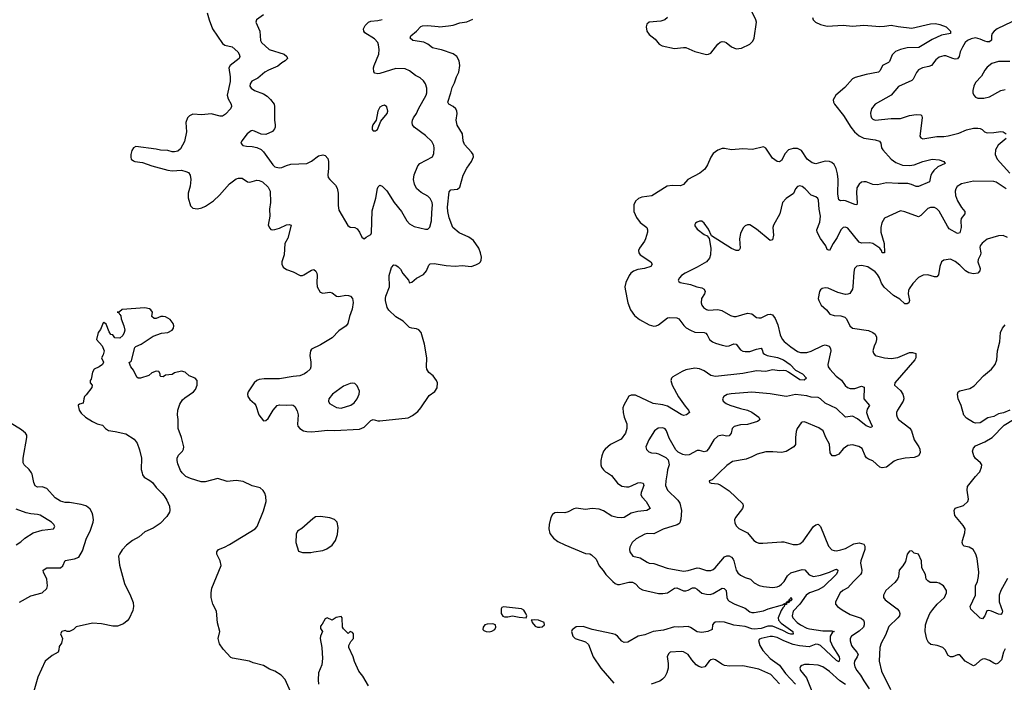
# Model space of a CAD drawing. Header units: inches. Extents: x 2057696 to 2160536, y 827480 to 1016834.
# Tile 41 of 256: x 2086333 to 2094961, y 868166 to 873971. Entities that reach past the tile are written whole.
import ezdxf

# ---------------------------------------------------------------- set-up
doc = ezdxf.new("R2010")
doc.units = ezdxf.units.IN
doc.header["$MEASUREMENT"] = 0
for name, color, linetype in [('C0886', 7, 'Continuous'), ('C0887', 7, 'Continuous'), ('C0896', 7, 'Continuous'), ('C0897', 7, 'Continuous')]:
    doc.layers.add(name, color=color, linetype=linetype)

msp = doc.modelspace()

# ---------------------------------------------------------------- linework, layer by layer
at = {"layer": 'C0886', "color": 5}
for points, elevation in [([(2086330, 868867.8), (2086430, 868924), (2086529.2, 868950), (2086571.3, 868988.7), (2086577, 869010), (2086570.9, 869070), (2086542, 869130), (2086539.5, 869150), (2086571.1, 869168.9), (2086689.7, 869170.3), (2086710, 869187.3), (2086730, 869232.2), (2086813, 869247), (2086850, 869263.8), (2086882.3, 869317.7), (2086916.8, 869430), (2086951.2, 869490), (2086976.9, 869570), (2086978.7, 869590), (2086972.8, 869630), (2086968, 869650), (2086950, 869682), (2086930, 869702), (2086911.5, 869711.5), (2086870, 869723.7), (2086770, 869740.4), (2086730, 869741.4), (2086690, 869751.8), (2086643.5, 869783.5), (2086570, 869865.3), (2086530, 869877.4), (2086490, 869876.9), (2086466.9, 869886.9), (2086456.9, 869916.9), (2086443.1, 869990), (2086436.2, 870000)], 320), ([(2087405.7, 870000), (2087410, 869984), (2087424.1, 869964.1), (2087474.5, 869934.5), (2087495.8, 869915.8), (2087530, 869872), (2087581.6, 869821.6), (2087598.4, 869798.4), (2087623, 869763), (2087646, 869710), (2087648.5, 869671.5), (2087644.5, 869655.5), (2087622.6, 869617.4), (2087562.4, 869557.6), (2087502, 869518), (2087430, 869484.9), (2087379.4, 869440.6), (2087320.5, 869410), (2087270, 869368.5), (2087230, 869326.4), (2087206, 869290), (2087198.3, 869270), (2087206.7, 869193.3), (2087250, 869032.7), (2087304, 868924), (2087326.5, 868866.5), (2087329, 868830), (2087324.8, 868795.2), (2087293.5, 868726.5), (2087275.8, 868704.2), (2087241.5, 868678.5), (2087190, 868656.9), (2087150, 868657.6), (2087050, 868679.5), (2086970, 868683.1), (2086827.5, 868652.5), (2086804, 868630), (2086770, 868611), (2086750, 868611.3), (2086730, 868621), (2086702, 868610), (2086689, 868590), (2086708, 868550), (2086699, 868510), (2086679, 868481), (2086677, 868450), (2086670, 868431.3), (2086618, 868402), (2086557.2, 868350), (2086491.8, 868211.8), (2086456.1, 868090)], 280), ([(2088704.8, 868084.8), (2088658.9, 868190), (2088624.9, 868230), (2088570, 868263.1), (2088520.5, 868280.5), (2088470, 868313.8), (2088377.5, 868337.5), (2088346, 868350), (2088197.1, 868377.1), (2088184.4, 868384.5), (2088116.7, 868456.7), (2088082.6, 868502.6), (2088073.4, 868550), (2088086.7, 868610), (2088065.9, 868685.8), (2088057, 868790), (2088025.5, 868850), (2088010.3, 868910.3), (2088010.3, 868950), (2088017.4, 868990), (2088097, 869190), (2088088.4, 869230), (2088061.3, 869290), (2088060.4, 869310), (2088074.8, 869330), (2088126.8, 869350), (2088170, 869373.3), (2088397.7, 869510), (2088413.4, 869530), (2088470, 869669.4), (2088491.8, 869750), (2088490, 869794), (2088482, 869822), (2088467.7, 869847.7), (2088441, 869870), (2088370, 869886), (2088290, 869926.7), (2088230, 869934.9), (2088150, 869924.2), (2088070, 869950.3), (2087956.8, 869923.2), (2087923.2, 869923.2), (2087830, 869950.5), (2087790, 869968.2), (2087758, 869998), (2087756.5, 870000)], 280), ([(2086300.9, 869370), (2086342.8, 869397.2), (2086377.2, 869430), (2086450, 869474.4), (2086530, 869498.4), (2086628.7, 869510), (2086641.2, 869530), (2086632.7, 869550), (2086612, 869570), (2086511.5, 869631.5), (2086490, 869637.6), (2086430, 869642.2), (2086390, 869652.2), (2086303.2, 869683.2)], 340), ([(2089390, 868136), (2089339.1, 868219.1), (2089305.2, 868265.2), (2089267.5, 868347.5), (2089256, 868390), (2089218, 868470), (2089218, 868490), (2089236, 868524), (2089258, 868550), (2089258, 868590), (2089250, 868602), (2089230, 868612), (2089210, 868594), (2089170, 868634), (2089162, 868650), (2089158, 868730), (2089150, 868742), (2089106.3, 868733.7), (2089070, 868712), (2089026, 868730), (2089010, 868722), (2088984.5, 868675.5), (2088970, 868658), (2088970, 868638), (2088986, 868610), (2088970, 868571), (2088966.9, 868550), (2088980.4, 868470), (2088986.6, 868373.4), (2088979.4, 868320.6), (2088952, 868250), (2088947.8, 868187.8), (2088952.7, 868150)], 280)]:
    msp.add_lwpolyline(points, dxfattribs=dict(at, elevation=elevation))
at = {"layer": 'C0886', "color": 5, "elevation": 320}
msp.add_lwpolyline([(2088970, 869620.2), (2088925, 869615), (2088900.5, 869599.6), (2088805.1, 869514.9), (2088767.7, 869490), (2088756.4, 869463.6), (2088752.2, 869392.2), (2088774.8, 869314.8), (2088810, 869303), (2088884.2, 869304.2), (2088910, 869309.1), (2088990, 869321.2), (2089024.4, 869335.6), (2089070, 869369), (2089100.8, 869410), (2089118.3, 869461.7), (2089123.5, 869523.5), (2089113.5, 869570), (2089092.7, 869592.7), (2089050, 869607.1)], close=True, dxfattribs=at)
at = {"layer": 'C0887', "color": 5}
for points, elevation in [([(2087976.8, 874030), (2087991.9, 873970), (2088023.5, 873890), (2088110, 873763.1), (2088130, 873749.1), (2088193.8, 873733.8), (2088244, 873690), (2088257.2, 873670), (2088261.3, 873650), (2088256, 873630), (2088176, 873570), (2088166.3, 873550), (2088176.9, 873470), (2088176.9, 873430), (2088151.3, 873310), (2088158.6, 873278.6), (2088186.5, 873230), (2088188.9, 873210), (2088180.3, 873190), (2088136.7, 873143.3), (2088110, 873126.6), (2088090, 873125.7), (2088010, 873147.1), (2087930, 873136.4), (2087850, 873144.2), (2087820.7, 873130), (2087803.8, 873110), (2087788.7, 873070), (2087794.9, 872990), (2087777.3, 872902.7), (2087741.6, 872838.4), (2087719.5, 872820.5), (2087690, 872813.5), (2087670, 872814.5), (2087630, 872823.8), (2087567.8, 872827.8), (2087530, 872837.7), (2087350, 872860.9), (2087330.5, 872849.5), (2087316.1, 872823.9), (2087306.4, 872790), (2087306.6, 872766.6), (2087310.8, 872750), (2087330, 872734), (2087342, 872730), (2087410, 872721.3), (2087490, 872690.4), (2087630, 872653.7), (2087670, 872647), (2087750, 872651.8), (2087790, 872642.6), (2087811.1, 872631.1), (2087827.9, 872607.9), (2087832.5, 872572.5), (2087827.4, 872512.6), (2087809.2, 872450), (2087809.2, 872410), (2087830, 872341), (2087850, 872319.3), (2087890, 872315.3), (2087930, 872322), (2087962.3, 872337.7), (2088030, 872383.2), (2088085.1, 872434.9), (2088170, 872534), (2088230, 872576.9), (2088250, 872583.2), (2088282.7, 872582.8), (2088330, 872550.4), (2088350, 872546.4), (2088410, 872564.9), (2088430, 872563.7), (2088459.3, 872550), (2088510, 872504.2), (2088527.1, 872470), (2088530.2, 872370), (2088520.7, 872310), (2088524.6, 872250), (2088510.9, 872170.9), (2088524.5, 872144.5), (2088534.4, 872134.4), (2088550, 872130.7), (2088570, 872133), (2088610, 872144.9), (2088670, 872172.7), (2088697.3, 872177.3), (2088711.3, 872171.3), (2088681.5, 872058.5), (2088657.5, 872010), (2088650.3, 871910), (2088629.3, 871850), (2088629.4, 871829.4), (2088642.8, 871802.8), (2088670, 871781.3), (2088730, 871761.6), (2088790, 871730.4), (2088810, 871730.4), (2088823.8, 871736.2), (2088890, 871777.1), (2088910, 871782), (2088928.3, 871768.3), (2088938, 871750), (2088940.5, 871730), (2088935.5, 871670), (2088939.1, 871630), (2088964.4, 871584.4), (2088990, 871576.3), (2089050, 871584.9), (2089070, 871579.5), (2089110, 871550.4), (2089130, 871545.3), (2089190, 871556.4), (2089213.8, 871553.8), (2089230.8, 871550), (2089250.6, 871530), (2089254.9, 871494.9), (2089245.9, 871434.2), (2089222.4, 871370), (2089208.4, 871310), (2089193, 871290), (2089130, 871244), (2089070, 871183.7), (2088970, 871122.5), (2088890, 871083.7), (2088882, 871070), (2088876, 871030), (2088885.3, 870970), (2088885.5, 870930), (2088877.3, 870910), (2088850, 870883.7), (2088830, 870867.3), (2088788.5, 870851.5), (2088730, 870846), (2088610, 870825.3), (2088475.6, 870824.4), (2088430, 870818.7), (2088409.4, 870810.6), (2088387.2, 870790), (2088334.9, 870710), (2088330.3, 870690), (2088332, 870670), (2088350, 870642.6), (2088390.3, 870610), (2088402.3, 870590), (2088427, 870510), (2088470, 870456), (2088490, 870458.8), (2088510, 870477.3), (2088554.5, 870550), (2088590, 870590.3), (2088610, 870597.6), (2088670, 870593.7), (2088716.4, 870596.4), (2088730, 870593.4), (2088742.4, 870582.4), (2088764.2, 870544.2), (2088773.1, 870510), (2088766.5, 870426.5), (2088770.4, 870410), (2088788, 870390), (2088820.7, 870370), (2088850, 870362.3), (2088890, 870359.6), (2088950, 870367.8), (2089030, 870376.1), (2089092.4, 870372.4), (2089310, 870384.2), (2089350, 870400.3), (2089410, 870460.5), (2089430, 870468.2), (2089470, 870456.4), (2089490, 870455.8), (2089736.8, 870483.2), (2089775.2, 870504.8), (2089820.5, 870539.5), (2089848.3, 870571.7), (2089922, 870678), (2089970, 870714), (2089990, 870746), (2089993.7, 870790), (2089986.3, 870810), (2089955.4, 870850), (2089919.4, 870879.4), (2089901, 870910), (2089896.4, 870930), (2089901.4, 871010), (2089879.1, 871130), (2089850.8, 871230.8), (2089830, 871254), (2089810, 871263.6), (2089770, 871268.3), (2089750, 871275.4), (2089692.6, 871330), (2089628.2, 871368.2), (2089567.2, 871427.2), (2089553.1, 871450), (2089538.9, 871510), (2089538.8, 871530), (2089542, 871550), (2089572.2, 871630), (2089571.6, 871730), (2089590, 871798.8), (2089610, 871824.9), (2089630, 871819.3), (2089650, 871806), (2089670, 871784.9), (2089690, 871748), (2089738.8, 871690), (2089750, 871666), (2089770, 871671), (2089810, 871707.7), (2089870, 871738.4), (2089897.7, 871770), (2089918.3, 871821.7), (2089930, 871833.7), (2089965.6, 871834.4), (2090000, 871828.7)], 320), ([(2088470, 874013.3), (2088406.8, 873970), (2088402.8, 873950), (2088436.4, 873870), (2088442, 873790), (2088450.4, 873770), (2088519.1, 873710), (2088650, 873670.3), (2088674.9, 873650), (2088678.4, 873630), (2088660.5, 873610), (2088630, 873593.5), (2088594.9, 873565.1), (2088512.7, 873530), (2088480.4, 873510), (2088420.8, 873459.2), (2088368.1, 873431.9), (2088352.4, 873410), (2088350.4, 873390), (2088361.3, 873370), (2088390, 873350.3), (2088470, 873320.3), (2088501.1, 873301.1), (2088531.5, 873271.5), (2088563, 873230), (2088566.7, 873210), (2088564.9, 873090), (2088570.3, 873049.7), (2088570.3, 873030), (2088564.6, 873015.4), (2088547.1, 872992.9), (2088490, 872965.1), (2088450, 872969.5), (2088390, 872994.5), (2088370, 873000.9), (2088362, 872998), (2088324.9, 872970), (2088279.1, 872910), (2088270.7, 872890), (2088288.8, 872868.8), (2088321.7, 872861.7), (2088370, 872859.5), (2088410, 872850.3), (2088450, 872833.7), (2088470, 872814.4), (2088550, 872700.4), (2088570, 872683.1), (2088607.5, 872672.5), (2088630, 872676.4), (2088670, 872694.9), (2088710, 872705.5), (2088850, 872710.4), (2088890, 872730.3), (2088950, 872777.1), (2088990, 872787.3), (2089010, 872780.7), (2089034.5, 872754.5), (2089040.2, 872730), (2089040.2, 872670), (2089032.4, 872610), (2089037.1, 872590), (2089050.6, 872570), (2089100.9, 872520.9), (2089114.7, 872494.7), (2089124.4, 872450), (2089123.1, 872343.1), (2089130, 872302.8), (2089207.1, 872167.1), (2089230, 872154), (2089270.4, 872150.4), (2089290, 872138.8), (2089310.4, 872110.4), (2089330, 872064.7), (2089350, 872051.3), (2089370, 872066), (2089408.7, 872090), (2089414.8, 872105.2), (2089422.9, 872297.1), (2089452.9, 872407.1), (2089467.3, 872492.7), (2089473.8, 872506.2), (2089490, 872520.7), (2089510, 872514), (2089550, 872470.7), (2089615.3, 872370), (2089678.4, 872290), (2089726.4, 872210), (2089750, 872181.3), (2089790, 872160.3), (2089890, 872136.3), (2089910, 872137.3), (2089927.5, 872152.5), (2089942.6, 872210), (2089943.3, 872283.3), (2089951.3, 872350), (2089947.8, 872370), (2089930, 872404.2), (2089910, 872426), (2089850, 872458.3), (2089811.2, 872491.2), (2089791.6, 872530), (2089783.2, 872570), (2089789.2, 872610.8), (2089821.3, 872690), (2089840.7, 872710), (2089949.8, 872770.2), (2089961.5, 872798.5), (2089965.2, 872845.2), (2089962.3, 872870), (2089944.8, 872904.8), (2089890, 872956.9), (2089790, 873028.4), (2089776.4, 873050), (2089772.6, 873070), (2089774.3, 873090), (2089782.6, 873110), (2089811, 873150), (2089828.7, 873190), (2089895.3, 873310), (2089900.4, 873330), (2089900.5, 873370), (2089887.6, 873410), (2089870, 873436), (2089842, 873462), (2089802.7, 873482.7), (2089750, 873524.5), (2089710, 873540.5), (2089630, 873544.2), (2089490, 873499.1), (2089470, 873496.3), (2089443.5, 873503.5), (2089435.6, 873515.6), (2089433.7, 873550), (2089438, 873570), (2089479.2, 873670), (2089484, 873710), (2089478, 873750), (2089470.8, 873770.8), (2089442.3, 873802.3), (2089356.9, 873856.9), (2089347.3, 873870), (2089345.6, 873890), (2089359.3, 873920.7), (2089389.8, 873950.2), (2089410, 873958.3), (2089470, 873962.8), (2089510, 873972.2)], 340), ([(2090000, 873713.6), (2089950, 873724.2), (2089910, 873755.4), (2089873.2, 873773.2), (2089779, 873790), (2089756, 873810), (2089760.7, 873830), (2089808.9, 873871.1), (2089847.4, 873912.6), (2089861.7, 873918.3), (2089910, 873921.3), (2090000, 873910.5)], 320), ([(2087756.5, 870000), (2087740.9, 870020.9), (2087719.1, 870079.1), (2087712.7, 870110), (2087714, 870130), (2087724.9, 870155), (2087758.7, 870190), (2087768.4, 870210), (2087770.3, 870230), (2087750, 870311), (2087720.4, 870390), (2087722.4, 870470), (2087715.2, 870510), (2087717.7, 870550), (2087737, 870603), (2087759.7, 870640.3), (2087780.4, 870659.6), (2087854.9, 870710), (2087874.4, 870730), (2087887.7, 870770), (2087887.3, 870810), (2087870, 870830.8), (2087818, 870850), (2087782, 870882), (2087750, 870890.6), (2087690, 870878), (2087670, 870862), (2087610, 870858), (2087590, 870842), (2087570, 870844.7), (2087564.7, 870850), (2087564.7, 870870), (2087552, 870890), (2087530, 870893), (2087490, 870876.3), (2087464.8, 870855.2), (2087390, 870830.8), (2087370, 870831), (2087360.5, 870840.5), (2087330, 870901), (2087306, 870930), (2087292, 870968), (2087310, 870979), (2087313.5, 870986.5), (2087340.7, 871099.3), (2087350.5, 871109.5), (2087397.3, 871130), (2087501.2, 871198.8), (2087574.1, 871225.9), (2087630.8, 871230), (2087667.7, 871250), (2087681.6, 871270), (2087683, 871290), (2087677.1, 871310), (2087650, 871344.9), (2087610, 871366.8), (2087589.2, 871370.8), (2087569, 871371), (2087527.3, 871352.7), (2087510, 871352), (2087492, 871370), (2087496, 871410), (2087481, 871430), (2087470, 871437.3), (2087430, 871447.3), (2087230, 871430.8), (2087207.3, 871412.7), (2087186, 871410), (2087202, 871402), (2087206, 871390), (2087208.9, 871388.9), (2087218, 871378), (2087221.2, 871350), (2087246.6, 871290), (2087254, 871250), (2087249.2, 871230), (2087235.5, 871204.5), (2087210, 871181), (2087165.4, 871185.4), (2087150, 871211.3), (2087132, 871212), (2087116, 871236), (2087090, 871304.7), (2087070, 871318), (2087064, 871316), (2087042, 871258), (2087019, 871230), (2087005.2, 871170), (2087054.5, 871114.5), (2087074, 871070), (2087064.7, 871035.3), (2087049.3, 871010), (2087068, 870970), (2087058, 870950), (2087030, 870931), (2086984, 870910), (2086970, 870882), (2086958.4, 870821.6), (2086949.7, 870810), (2086950, 870788.7), (2086968.7, 870770), (2086964, 870750), (2086916.6, 870683.4), (2086902, 870670), (2086894, 870650), (2086888.4, 870611.6), (2086858, 870602), (2086846, 870594), (2086846, 870590), (2086854.5, 870550), (2086870, 870522.9), (2086910, 870489.6), (2086969.5, 870450), (2087010.6, 870429.4), (2087059, 870419), (2087084, 870390), (2087112.1, 870372.1), (2087170, 870364.7), (2087262.2, 870342.2), (2087336.1, 870296.1), (2087360.9, 870260.9), (2087383.5, 870203.5), (2087399.1, 870130), (2087397.6, 870030), (2087405.7, 870000)], 280), ([(2086436.2, 870000), (2086415.6, 870030), (2086371.9, 870070), (2086361.8, 870090), (2086363.4, 870130), (2086394.7, 870310), (2086394.7, 870330), (2086383.6, 870350), (2086350, 870378.7), (2086250, 870438.7)], 320)]:
    msp.add_lwpolyline(points, dxfattribs=dict(at, elevation=elevation))
for points, elevation in [([(2089530, 873220.9), (2089510, 873217), (2089490, 873205.2), (2089470.6, 873170), (2089456, 873090), (2089427.7, 873050), (2089422, 873030), (2089422.8, 873010), (2089430, 872998), (2089450, 872998.8), (2089468.7, 873010), (2089498.6, 873081.4), (2089554, 873150), (2089558.4, 873170), (2089550, 873208.7)], 360), ([(2089250, 870787.8), (2089230, 870784.7), (2089170, 870759.7), (2089074, 870690), (2089043.1, 870650), (2089038, 870630), (2089048.7, 870608.7), (2089110, 870574.9), (2089150, 870569), (2089234.8, 870594.8), (2089264.4, 870615.6), (2089290, 870650.5), (2089308.3, 870690), (2089310, 870718), (2089290, 870762.7), (2089270, 870782.9)], 340)]:
    msp.add_lwpolyline(points, close=True, dxfattribs=dict(at, elevation=elevation))
at = {"layer": 'C0896', "color": 5}
for points, elevation in [([(2091483.4, 870000), (2091518.2, 869978.2), (2091570, 869911.6), (2091610, 869885.8), (2091650, 869877.7), (2091670, 869879.8), (2091694, 869886.1), (2091750, 869914.2), (2091770, 869917.4), (2091795.8, 869910), (2091803.2, 869890), (2091778.5, 869830), (2091776.5, 869810), (2091788.4, 869788.3), (2091823.9, 869750), (2091857.1, 869690), (2091829, 869671), (2091750, 869663.4), (2091691.5, 869648.5), (2091630, 869610.8), (2091610, 869606.8), (2091569.8, 869609.9), (2091523, 869623), (2091450, 869669.7), (2091410, 869684), (2091350, 869689.7), (2091290, 869680.4), (2091210, 869691.1), (2091190, 869686.9), (2091139.6, 869660.4), (2091110, 869651.9), (2091046.4, 869653.6), (2091021, 869650), (2091002.4, 869637.6), (2090987.2, 869610), (2090972, 869550), (2090970.3, 869509.7), (2090978.9, 869470), (2091010.3, 869430), (2091050, 869399.1), (2091109.6, 869370.4), (2091290, 869294.4), (2091330, 869290.4), (2091342.3, 869282.3), (2091383.6, 869243.6), (2091410, 869186.4), (2091446, 869146), (2091470.3, 869110), (2091530.3, 869050), (2091550, 869032.9), (2091570, 869023.6), (2091590, 869022.8), (2091670, 869043.2), (2091702.7, 869042.7), (2091729.3, 869029.3), (2091763.8, 868990), (2091790, 868975.3), (2091930, 868944.8), (2091970, 868944.4), (2092010, 868950.9), (2092070, 868992.1), (2092090, 868993.6), (2092150, 868967.7), (2092170, 868967.6), (2092190, 868973.2), (2092230, 868994.3), (2092250, 868994.5), (2092270, 868982.9), (2092310, 868947.4), (2092350, 868937.3), (2092383.2, 868936.8), (2092410, 868943.5), (2092490, 868990.2), (2092506.8, 868986.8), (2092522.7, 868970), (2092529.3, 868910), (2092537.6, 868890), (2092550, 868876.1), (2092598.4, 868850), (2092690, 868816.5), (2092730, 868785), (2092750, 868777.2), (2092770, 868776.5), (2092850, 868792.1), (2092891.2, 868808.8), (2093016, 868844), (2093035.3, 868855.3), (2093045.6, 868854.4), (2093050, 868864.7), (2093055.2, 868855.2), (2093050, 868847.9), (2093035.3, 868844.7), (2093032.1, 868830), (2093020.4, 868819.6), (2093005.9, 868794.1), (2092980.1, 868730), (2092983.7, 868710), (2093004.9, 868684.9), (2093107.6, 868610), (2093110.8, 868589.2), (2093090, 868587.3), (2093070, 868592.4), (2093019.6, 868619.6), (2092930, 868657.5), (2092890, 868659.5), (2092830, 868638.4), (2092770, 868631.4), (2092750, 868633.4), (2092690, 868655.3), (2092590, 868667.4), (2092510, 868692.5), (2092462.7, 868697.3), (2092427.3, 868692.7), (2092414.6, 868685.4), (2092405, 868670), (2092400.2, 868630), (2092363.1, 868610), (2092310, 868602.8), (2092270, 868608.1), (2092210, 868647), (2092190, 868653.7), (2092110, 868648.7), (2092070, 868651.1), (2091975.7, 868624.3), (2091885.3, 868610), (2091810, 868581.1), (2091751.3, 868570), (2091661.3, 868518.7), (2091630, 868513.5), (2091610, 868525.4), (2091570, 868570.6), (2091550, 868584.8), (2091530, 868591.7), (2091348.8, 868628.8), (2091270, 868655.4), (2091208.5, 868651.5), (2091173.4, 868626.6), (2091167.7, 868610), (2091179.3, 868570), (2091200.7, 868550), (2091290, 868519.5), (2091317.3, 868497.3), (2091358.5, 868390), (2091426.8, 868290), (2091540, 868160)], 320), ([(2092005.9, 870000), (2091993.6, 869930), (2091993.1, 869890), (2092010.4, 869850), (2092100.7, 869760.7), (2092116.3, 869736.3), (2092132.2, 869670), (2092125.8, 869594.2), (2092116.8, 869563.2), (2092110, 869553.1), (2092094.3, 869545.7), (2091971.5, 869508.5), (2091890, 869467.2), (2091830, 869469.7), (2091810, 869465.1), (2091736.3, 869423.7), (2091700.5, 869390), (2091679.1, 869350), (2091676.3, 869330), (2091680.5, 869310), (2091704.9, 869270), (2091770, 869257.3), (2091830, 869218.2), (2091850, 869211.3), (2091890, 869206.9), (2092007.1, 869167.1), (2092150, 869140.7), (2092190, 869144.5), (2092270, 869169.3), (2092290, 869167.3), (2092350, 869145.8), (2092390, 869145), (2092410, 869153.8), (2092427.3, 869170), (2092510, 869264.9), (2092530, 869273.4), (2092550, 869273.1), (2092570, 869262), (2092584, 869244), (2092591.1, 869230), (2092610.2, 869150), (2092625.5, 869125.5), (2092650, 869104.9), (2092690, 869084), (2092736.3, 869070), (2092770, 869039.1), (2092813.8, 869013.8), (2092850, 869004.6), (2092930, 868997), (2092970, 869002.6), (2092990, 869010.4), (2093010, 869026), (2093031.9, 869050), (2093059.8, 869100.2), (2093090, 869126.5), (2093190, 869154.9), (2093212, 869152), (2093250, 869106.9), (2093290, 869094.2), (2093350, 869104.1), (2093430, 869132.1), (2093473, 869153), (2093490, 869156.9), (2093503.1, 869150), (2093499.7, 869130), (2093486.9, 869110), (2093378.1, 869001.9), (2093330, 868976.5), (2093254.9, 868950), (2093224.8, 868930), (2093168.1, 868851.9), (2093110.9, 868790), (2093100.9, 868750), (2093107.8, 868730), (2093146.6, 868690), (2093174.3, 868670), (2093230, 868641.5), (2093253.8, 868633.8), (2093370, 868617.8), (2093450, 868617.8), (2093470, 868610.5), (2093455.9, 868604.1), (2093435.7, 868570), (2093435.5, 868530), (2093457.6, 868477.6), (2093514.7, 868390), (2093516.9, 868370), (2093510, 868346), (2093490, 868356), (2093350.7, 868490), (2093330, 868498), (2093310, 868498.9), (2093250, 868477.7), (2093165.1, 868485.1), (2093110, 868498), (2093028.9, 868528.9), (2092970, 868558.8), (2092930, 868567.7), (2092910, 868567), (2092830.9, 868549.1), (2092817, 868543), (2092807.8, 868532.2), (2092818.7, 868490), (2092845.5, 868445.5), (2092910, 868375.9), (2092990, 868315.3), (2093043.7, 868243.7), (2093131.9, 868150)], 340), ([(2092462.3, 870000), (2092400.7, 869939.3), (2092374, 869930), (2092378, 869918), (2092392, 869912), (2092450, 869904.4), (2092470, 869895.8), (2092550, 869844.4), (2092668.7, 869730), (2092673.1, 869710), (2092667.4, 869690), (2092604.9, 869610), (2092597.1, 869590), (2092599.9, 869559.9), (2092614.2, 869534.2), (2092633.7, 869513.7), (2092710, 869474.9), (2092765.5, 869410), (2092790, 869392.7), (2092810, 869385.5), (2092846.2, 869386.2), (2093010, 869398.3), (2093030, 869396.9), (2093110, 869373.4), (2093150, 869373.1), (2093170, 869380.3), (2093198.7, 869401.3), (2093290, 869530.5), (2093310, 869546), (2093330, 869550.5), (2093351.4, 869531.4), (2093420.2, 869360.2), (2093450, 869326.4), (2093470, 869319.5), (2093490, 869318.7), (2093530, 869326), (2093570, 869338.9), (2093641.6, 869378.4), (2093688.3, 869388.3), (2093730, 869377.3), (2093739.9, 869359.9), (2093738.7, 869330), (2093703.2, 869230), (2093700.7, 869210), (2093713, 869150), (2093710, 869124.5), (2093701.7, 869110), (2093639.5, 869050), (2093590, 868993), (2093545.5, 868970), (2093523.8, 868950), (2093480.7, 868870), (2093482.8, 868850), (2093500.7, 868830), (2093540.9, 868800.9), (2093610, 868759.7), (2093706.8, 868726.8), (2093728.2, 868710), (2093734.5, 868694.5), (2093734, 868670), (2093726.3, 868650), (2093690, 868613.3), (2093622.3, 868570), (2093611.5, 868550), (2093610.2, 868530), (2093620.7, 868490), (2093633, 868470), (2093670.2, 868430), (2093679.3, 868410), (2093673, 868390), (2093647.2, 868350), (2093645.1, 868330), (2093650, 868301.6), (2093668.6, 868270), (2093702.3, 868230), (2093730, 868179.1), (2093778.2, 868110)], 360), ([(2094990, 869075.1), (2094930.2, 868970), (2094916.9, 868930), (2094916.5, 868870), (2094944.9, 868790), (2094943.4, 868776.6), (2094935.8, 868764.2), (2094930, 868760.7), (2094910, 868762.4), (2094850, 868789.6), (2094824.7, 868795.3), (2094809, 868791), (2094790, 868749.3), (2094770, 868722.7), (2094750, 868729.4), (2094667.2, 868807.2), (2094662.9, 868830), (2094708, 868930), (2094709.8, 869010), (2094724.8, 869050), (2094733.9, 869093.9), (2094737.7, 869130), (2094723.5, 869250), (2094711.5, 869290), (2094689.5, 869330), (2094654, 869350), (2094610, 869358.4), (2094597, 869370), (2094593.3, 869390), (2094595.8, 869410), (2094615.1, 869475.1), (2094616.9, 869510), (2094600.6, 869540.6), (2094527.5, 869627.5), (2094521.3, 869670), (2094530, 869690.4), (2094604.6, 869715.4), (2094641.6, 869750), (2094647.6, 869770), (2094635.8, 869850), (2094639.8, 869880.3), (2094708.2, 869970), (2094737.2, 870000)], 360), ([(2094970, 868460.9), (2094954.3, 868430), (2094935.5, 868364.5), (2094907.3, 868332.7), (2094890, 868326.2), (2094870, 868332.8), (2094830, 868357.8), (2094789.1, 868370.9), (2094770, 868368.3), (2094750, 868357.7), (2094710, 868318), (2094690, 868309.7), (2094617.2, 868350), (2094570, 868408), (2094550, 868408), (2094510, 868388.7), (2094489.3, 868389.3), (2094470, 868402), (2094442, 868450), (2094423.7, 868470), (2094372.3, 868487.7), (2094317.1, 868497.1), (2094295.6, 868515.6), (2094283.1, 868543.1), (2094267.2, 868610), (2094271.4, 868670), (2094285.3, 868714.7), (2094309.8, 868770.2), (2094335.2, 868804.8), (2094372, 868850), (2094436.2, 868910), (2094455.1, 868950), (2094454.5, 868970), (2094427, 869010), (2094390, 869036.2), (2094370, 869042), (2094310, 869041.2), (2094290, 869054), (2094277.2, 869070), (2094269.2, 869110), (2094238.4, 869170), (2094235.1, 869230), (2094210, 869288), (2094170, 869298), (2094150, 869318), (2094130, 869315.3), (2094111.3, 869290), (2094095.9, 869224.1), (2094072.8, 869187.2), (2094038.8, 869150), (2094033, 869090), (2094025.5, 869070), (2094000.6, 869039.4), (2093923, 868970), (2093903.8, 868930), (2093903.8, 868910), (2093917.3, 868890), (2094022, 868810), (2094039.3, 868790), (2094046.4, 868770), (2094043.1, 868750), (2094026.7, 868730), (2093950, 868655.1), (2093921.4, 868578.6), (2093881.5, 868510), (2093871.6, 868470), (2093863.2, 868350), (2093884.5, 868264.5), (2093963.4, 868103.4)], 380), ([(2092991.9, 868151.9), (2092915, 868235), (2092810, 868281.5), (2092670, 868310.8), (2092553.1, 868306.9), (2092510, 868312.7), (2092484.5, 868324.5), (2092430, 868363.9), (2092410, 868368.5), (2092390, 868362), (2092375.6, 868350), (2092337.9, 868302.1), (2092310, 868295.3), (2092283.9, 868303.9), (2092260.7, 868320.7), (2092222.1, 868362.1), (2092189.5, 868410), (2092150, 868433.6), (2092130, 868436.9), (2092034, 868430), (2092021.1, 868418.9), (2092006.8, 868393.2), (2092015.8, 868330), (2092014.9, 868290), (2092003.6, 868250), (2091985.5, 868214.5), (2091966.8, 868193.2), (2091943.4, 868176.6), (2091866, 868150)], 340), ([(2093570, 868147.5), (2093520.5, 868180.5), (2093430, 868262.2), (2093370, 868302.7), (2093330, 868317.2), (2093250, 868323.5), (2093210, 868322), (2093186.5, 868313.5), (2093176.1, 868303.9), (2093170.4, 868290), (2093176.5, 868270), (2093226.8, 868206.8), (2093275.5, 868090)], 360)]:
    msp.add_lwpolyline(points, dxfattribs=dict(at, elevation=elevation))
at = {"layer": 'C0896', "color": 5, "elevation": 320}
for points in [[(2093063.3, 868863.3), (2093053.2, 868870), (2093065.6, 868874.4), (2093070, 868884), (2093078, 868882), (2093074, 868890), (2093083.5, 868896.5), (2093089.9, 868910.1), (2093094, 868910), (2093098, 868890), (2093090, 868880.4), (2093080.5, 868879.5), (2093070, 868865.3)], [(2090571.3, 868828.7), (2090558, 868822), (2090551.3, 868810), (2090551, 868770), (2090567.1, 868747.1), (2090579.8, 868739.8), (2090610, 868739.1), (2090650, 868748.2), (2090710, 868735.5), (2090770, 868732), (2090777.2, 868750), (2090769.4, 868770), (2090750, 868799.5), (2090730, 868809.5)], [(2090846, 868714), (2090814, 868710), (2090822, 868702), (2090822.8, 868690), (2090850, 868659.1), (2090870, 868648.7), (2090890, 868648.7), (2090910, 868650.8), (2090933.2, 868670), (2090929, 868690), (2090878, 868710)], [(2090478, 868678), (2090430, 868676.3), (2090410, 868669.3), (2090393.4, 868650), (2090390.7, 868630), (2090401.4, 868621.4), (2090421, 868610), (2090450, 868607.8), (2090470, 868613), (2090495.1, 868630), (2090505.2, 868650), (2090502, 868670)]]:
    msp.add_lwpolyline(points, close=True, dxfattribs=at)
at = {"layer": 'C0897', "color": 5}
for points, elevation in [([(2090000, 873910.5), (2090010.8, 873909.2), (2090090, 873916.5), (2090130, 873924.4), (2090190, 873944.7), (2090250, 873953.6), (2090302.8, 873977.2)], 320), ([(2093280.9, 873990), (2093284.9, 873970), (2093307.7, 873950), (2093349.2, 873929.2), (2093410, 873914.7), (2093550, 873923), (2093630, 873915.7), (2093730, 873923.8), (2093870, 873912.1), (2093910, 873913.8), (2093970, 873924.2), (2094030, 873910.2), (2094150, 873897.1), (2094315.6, 873935.6), (2094357.4, 873937.4), (2094396, 873930), (2094453, 873910), (2094490.7, 873870), (2094490.7, 873850), (2094410, 873835.4), (2094330, 873796.8), (2094212.4, 873727.6), (2094110, 873724.1), (2094050.7, 873709.3), (2094007.9, 873692.1), (2093977.4, 873662.6), (2093955.2, 873604.8), (2093945.2, 873594.8), (2093894, 873570), (2093873.5, 873526.5), (2093857.6, 873510), (2093750, 873490.6), (2093653.9, 873466.1), (2093630, 873453.6), (2093563.6, 873376.4), (2093483.7, 873310), (2093462.6, 873270), (2093463.7, 873250), (2093471.8, 873230), (2093551.9, 873131.9), (2093616.9, 873030), (2093649.1, 872990), (2093690, 872954.4), (2093730, 872934.5), (2093830, 872919.7), (2093866.1, 872906.1), (2093878, 872890), (2093886.3, 872850), (2093896.5, 872830), (2093970, 872750.2), (2094010, 872720.2), (2094070, 872696), (2094130, 872693.4), (2094170, 872700.2), (2094247, 872730), (2094330, 872750.2), (2094390, 872742), (2094432, 872730), (2094442, 872710), (2094378.9, 872681.1), (2094343, 872650), (2094328, 872630), (2094317.1, 872610), (2094306.8, 872550), (2094209.8, 872509.8), (2094190, 872509.8), (2094147.4, 872527.4), (2094114.7, 872534.7), (2094030, 872535.2), (2093930, 872543.1), (2093850, 872523.1), (2093810, 872526.6), (2093750, 872549.6), (2093730, 872551.8), (2093710, 872547.3), (2093688.7, 872530), (2093670, 872497.2), (2093666.3, 872453.7), (2093673, 872367), (2093670, 872349.5), (2093650, 872351.8), (2093570, 872384.7), (2093550, 872388), (2093525.3, 872385.3), (2093510, 872393.2), (2093502.9, 872442.9), (2093505, 872570), (2093500, 872620), (2093486.9, 872666.9), (2093470, 872701.6), (2093450, 872719.7), (2093430, 872729.7), (2093390, 872731.6), (2093310, 872709.8), (2093277.7, 872717.7), (2093233.5, 872750), (2093185.3, 872825.3), (2093150, 872842), (2093110, 872844.1), (2093070, 872832), (2093042.2, 872797.8), (2093010, 872736.9), (2092990, 872725.4), (2092970, 872728.6), (2092930, 872757.2), (2092870, 872845.1), (2092850, 872856.9), (2092753.9, 872833.9), (2092670, 872841), (2092570, 872831.1), (2092510, 872843.6), (2092490, 872841.6), (2092450, 872826.9), (2092410, 872799.7), (2092390, 872766), (2092360.8, 872699.2), (2092337, 872663), (2092293.9, 872626.1), (2092188.2, 872571.8), (2092150, 872527.6), (2092124.4, 872515.6), (2092050, 872519.1), (2092006.9, 872513.1), (2091873.3, 872426.7), (2091784.8, 872415.2), (2091755.2, 872404.7), (2091730, 872380.9), (2091715.3, 872350), (2091716, 872290), (2091737, 872237), (2091770, 872194.4), (2091827.7, 872150), (2091835.5, 872130), (2091834.9, 872110), (2091818, 872050), (2091808.7, 872030), (2091765.3, 871970), (2091755.3, 871950), (2091757, 871930), (2091770.4, 871910), (2091864.9, 871850), (2091876.5, 871830), (2091863.8, 871810), (2091807.8, 871792.2), (2091750, 871782.6), (2091711.8, 871768.2), (2091689.4, 871750.6), (2091673.4, 871730), (2091643.7, 871670), (2091635.8, 871630), (2091637.6, 871610), (2091661.1, 871490), (2091685.7, 871430), (2091720.8, 871380.8), (2091764.3, 871344.3), (2091850, 871297.6), (2091890, 871286.9), (2091910, 871289.1), (2091930, 871299), (2092010, 871358.3), (2092030, 871362.8), (2092090, 871360.3), (2092110, 871350.4), (2092151.9, 871291.9), (2092172.8, 871272.8), (2092210.2, 871250.2), (2092250, 871233.6), (2092330, 871231.5), (2092345.1, 871225.1), (2092357.6, 871210), (2092378, 871170), (2092403.1, 871150), (2092430, 871137.8), (2092490, 871118.4), (2092530, 871112.1), (2092550, 871115.2), (2092590, 871131.3), (2092610, 871128.9), (2092650, 871077.6), (2092670, 871066.8), (2092690, 871064.3), (2092730, 871064.5), (2092790, 871085), (2092830, 871092.9), (2092839.7, 871079.7), (2092847.9, 871050), (2092860, 871040), (2092884, 871030), (2092972.9, 871012.9), (2093025.5, 870990), (2093084.7, 870950), (2093130, 870900.2), (2093194, 870870), (2093226.4, 870830), (2093207.2, 870812.8), (2093170, 870817.4), (2093070, 870884.2), (2093050, 870894.4), (2093030, 870897.8), (2092990, 870894.5), (2092930, 870903.5), (2092870, 870889.8), (2092790, 870893.7), (2092669.4, 870870.6), (2092430, 870844.5), (2092390, 870853.6), (2092330, 870893.9), (2092290, 870912.7), (2092250, 870917.5), (2092170, 870902.8), (2092137.1, 870890), (2092056.7, 870843.3), (2092044.9, 870830), (2092039.3, 870810), (2092051.8, 870770), (2092106, 870666), (2092164.1, 870584.1), (2092194, 870550), (2092202.8, 870530), (2092176, 870510), (2092150, 870503), (2092130, 870511.2), (2092010, 870585.2), (2091970, 870596.8), (2091884.5, 870610), (2091730, 870680.5), (2091690, 870682), (2091670, 870672.3), (2091626.1, 870593.9), (2091619.5, 870570), (2091621.1, 870530), (2091628.8, 870490), (2091652.2, 870430), (2091651.8, 870390), (2091642, 870350), (2091603.4, 870296.6), (2091510, 870250.9), (2091464.4, 870210), (2091449.1, 870190), (2091433.4, 870150), (2091425.6, 870110), (2091425.6, 870070), (2091432.4, 870050), (2091450, 870026.3), (2091467.4, 870010), (2091483.4, 870000)], 320), ([(2092010.3, 873990), (2091986.7, 873970), (2091950, 873956.8), (2091850, 873949.7), (2091829.4, 873930.6), (2091823.2, 873910), (2091829.1, 873870), (2091850, 873840.3), (2091901.7, 873801.7), (2091938, 873758), (2091962.7, 873742.7), (2092070, 873719.2), (2092150, 873728.9), (2092170, 873726.1), (2092250, 873691.6), (2092350, 873666.5), (2092370, 873667.8), (2092390, 873678.9), (2092450, 873757.4), (2092470, 873772.9), (2092490, 873779.6), (2092510, 873777.3), (2092523.8, 873770), (2092570, 873732.6), (2092610, 873714.7), (2092657.7, 873722.3), (2092730, 873756.5), (2092756.9, 873783.1), (2092768.7, 873810), (2092788.2, 873950), (2092784, 873970), (2092746, 874050)], 320), ([(2095028.3, 873951.7), (2094899.2, 873890), (2094872.3, 873870), (2094855.5, 873850), (2094850.2, 873830), (2094849.1, 873790.9), (2094830, 873778.2), (2094810, 873776.8), (2094790, 873781.9), (2094750, 873801.6), (2094710, 873811.1), (2094670, 873804.8), (2094638.9, 873790), (2094617.3, 873770), (2094594.7, 873730), (2094574.9, 873690), (2094564.7, 873650), (2094550, 873627.1), (2094530, 873625), (2094510, 873629.8), (2094450, 873654), (2094430, 873655.9), (2094390, 873644.2), (2094359.8, 873620.2), (2094322.4, 873570), (2094299.8, 873560.2), (2094242.8, 873550), (2094210, 873531.6), (2094192.3, 873507.7), (2094162.4, 873450), (2094150, 873437.6), (2094034.7, 873385.3), (2093970.2, 873309.8), (2093830.3, 873229.7), (2093798, 873190), (2093788.7, 873151.3), (2093790.4, 873130), (2093798.4, 873110), (2093810, 873098.4), (2093830.4, 873090.4), (2093970, 873106.7), (2094050, 873106.5), (2094130, 873132.9), (2094190, 873139.3), (2094230, 873137.3), (2094237.3, 873130), (2094241.6, 873110), (2094222, 872950), (2094230, 872936), (2094248.5, 872928.5), (2094370, 872947.1), (2094430, 872948.4), (2094470, 872954.7), (2094562.7, 872977.3), (2094630, 873005), (2094690, 873019.6), (2094730, 873022), (2094750, 873018.4), (2094766.8, 873010), (2094788.6, 872988.6), (2094810, 872981.3), (2094870, 872982.8), (2094930, 872991.3), (2094950, 872988.9), (2094978, 872970)], 340), ([(2090000, 871828.7), (2090070, 871817), (2090150, 871812.2), (2090210, 871816.5), (2090290, 871810.3), (2090330, 871822.6), (2090360.6, 871839.4), (2090370.7, 871849.3), (2090376.2, 871863.8), (2090379.1, 871890), (2090371.9, 871930), (2090355.4, 871970), (2090310, 872037.7), (2090270, 872065.2), (2090185.1, 872105.1), (2090128.9, 872150), (2090095.1, 872235.1), (2090083.2, 872290), (2090082.3, 872330), (2090097.4, 872462.6), (2090110, 872479.5), (2090170, 872486), (2090190, 872503), (2090219.2, 872610), (2090250.6, 872669.4), (2090291, 872730), (2090309.7, 872770), (2090306.6, 872790), (2090293.3, 872810), (2090230, 872877.6), (2090220.3, 872910), (2090213.5, 872970), (2090165.8, 873045.8), (2090158.2, 873090), (2090165.7, 873150), (2090163.5, 873170), (2090154.7, 873190), (2090130, 873209.6), (2090092.3, 873230), (2090084.2, 873250), (2090112, 873330), (2090122.8, 873377.2), (2090143.1, 873416.9), (2090160.5, 873470), (2090181.6, 873510), (2090189.6, 873570), (2090184, 873610), (2090163.1, 873650), (2090132.8, 873672.8), (2090030, 873707.2), (2090000, 873713.6)], 320), ([(2095010, 873604.5), (2094910, 873604.5), (2094852.4, 873587.6), (2094810, 873554), (2094790, 873529.4), (2094762.3, 873477.7), (2094710, 873420.7), (2094694.4, 873390), (2094685.5, 873350), (2094686, 873330), (2094693.4, 873310), (2094710, 873293.4), (2094730, 873284.4), (2094782.3, 873282.3), (2094830, 873295.3), (2094930, 873350.3), (2094970, 873360.3)], 360), ([(2094977.6, 872930), (2094907.8, 872872.2), (2094884.2, 872830), (2094879.7, 872790), (2094899.2, 872750), (2095010, 872627.5)], 340), ([(2094977.8, 872490), (2094890, 872548.2), (2094870, 872554.1), (2094690, 872556.5), (2094587.1, 872532.9), (2094548.8, 872510), (2094535.2, 872490), (2094530.2, 872469.8), (2094533.7, 872430), (2094550, 872383.7), (2094586, 872326), (2094615.6, 872290), (2094616, 872270), (2094582.3, 872230), (2094579.2, 872210), (2094584.5, 872150), (2094570, 872102.9), (2094550, 872098.3), (2094478.7, 872138.7), (2094461.9, 872161.9), (2094390, 872294.7), (2094370, 872313.5), (2094350, 872324.4), (2094313.8, 872326.2), (2094290, 872316.4), (2094230, 872256.9), (2094210, 872244.2), (2094090, 872288), (2094050, 872295.6), (2093910, 872233.3), (2093887.4, 872192.6), (2093878.6, 872150), (2093878.9, 872110), (2093908.2, 872011.8), (2093910, 871929.2), (2093890, 871929.6), (2093884, 871950), (2093869.8, 871970), (2093810, 872010.6), (2093782.7, 872017.3), (2093710, 872013.3), (2093690, 872021.1), (2093590, 872145.1), (2093570, 872153.7), (2093550, 872149.7), (2093530, 872129.6), (2093497.7, 872062.3), (2093460.2, 872010), (2093430, 871949), (2093410, 871959.3), (2093395.8, 871990), (2093350, 872054), (2093320.5, 872110), (2093319.7, 872130), (2093344.1, 872195.9), (2093351.6, 872250), (2093337.7, 872310), (2093331.5, 872390), (2093325.6, 872405.6), (2093310, 872419.5), (2093270, 872434), (2093217, 872490), (2093190, 872509.5), (2093170, 872516), (2093150, 872509.2), (2093130.8, 872490), (2093112.9, 872447.1), (2093050, 872404.5), (2093018, 872370), (2092992.7, 872270), (2092938.4, 872170), (2092934, 872150), (2092938, 872082), (2092930, 872042), (2092910, 872037.2), (2092790, 872136.4), (2092730, 872172.8), (2092710, 872174.7), (2092690, 872164.5), (2092673, 872147), (2092650, 872099), (2092640.9, 872050), (2092647.7, 871970), (2092642, 871958), (2092631.3, 871950), (2092610, 871949.6), (2092570, 871966.3), (2092396.5, 872076.5), (2092370, 872135.3), (2092330, 872189.2), (2092310, 872205.2), (2092290, 872206), (2092270, 872198), (2092256, 872190), (2092250, 872178), (2092250, 872164.7), (2092270, 872134.8), (2092332, 872090), (2092358, 872078), (2092375.3, 872055.3), (2092388.7, 871968.7), (2092387.4, 871910), (2092377, 871883), (2092350, 871849.7), (2092270, 871802), (2092164, 871750), (2092133.4, 871730), (2092114, 871710), (2092102.8, 871690), (2092110, 871678), (2092122, 871670), (2092210, 871652.2), (2092266, 871630), (2092310, 871621.6), (2092330.2, 871610), (2092339.6, 871590), (2092333.7, 871570), (2092307.7, 871530), (2092305.3, 871490), (2092310.4, 871470), (2092326, 871450), (2092351.5, 871431.5), (2092370, 871426.9), (2092450, 871431.4), (2092484.3, 871424.3), (2092561, 871381), (2092590, 871370.3), (2092610, 871370.3), (2092710, 871398.9), (2092750, 871395.5), (2092790, 871363), (2092810, 871358), (2092830, 871359.5), (2092890, 871389.1), (2092910, 871391.6), (2092930, 871384.2), (2092953.8, 871353.8), (2092977.2, 871297.2), (2092997.7, 871210), (2093013.1, 871173.1), (2093032, 871152), (2093090, 871105.3), (2093150, 871063.7), (2093176.5, 871056.5), (2093230, 871056.2), (2093270, 871067.2), (2093370, 871118), (2093390, 871121.5), (2093424.9, 871110), (2093437.7, 871090), (2093439.6, 871070), (2093414, 870950), (2093418.9, 870930), (2093433.4, 870910), (2093489, 870849), (2093533.6, 870813.6), (2093565.8, 870765.8), (2093587.5, 870747.5), (2093610, 870740.9), (2093650, 870740.1), (2093710, 870761.7), (2093732.3, 870752.3), (2093730.2, 870650), (2093780.7, 870590), (2093759.5, 870560.5), (2093753.9, 870530), (2093767, 870487), (2093804, 870410), (2093798.8, 870401.2), (2093790, 870398), (2093750, 870412.8), (2093675, 870475), (2093630, 870497.8), (2093570, 870489.7), (2093490, 870563.5), (2093391, 870611), (2093350.4, 870650.4), (2093330, 870660.7), (2093270, 870664.4), (2093230, 870674.6), (2093132.5, 870687.5), (2093051.2, 870671.2), (2093032.3, 870672.3), (2092910, 870693.3), (2092750, 870708.4), (2092566.7, 870693.3), (2092533.4, 870686.6), (2092502.8, 870670), (2092490.7, 870650), (2092497.3, 870630), (2092522.8, 870610), (2092555.6, 870595.6), (2092650, 870564.1), (2092710, 870549.2), (2092750, 870532.3), (2092810.4, 870490), (2092818, 870470), (2092810, 870459.3), (2092798.8, 870450), (2092710, 870424.5), (2092650, 870422.9), (2092594.2, 870405.8), (2092576, 870390), (2092566.7, 870350), (2092550, 870325.7), (2092530, 870322.8), (2092487.9, 870332.1), (2092450, 870324), (2092416.9, 870290), (2092369.1, 870210.9), (2092350, 870191.8), (2092330, 870186), (2092290, 870196.9), (2092270, 870195.6), (2092200.5, 870159.5), (2092170, 870155.1), (2092143.1, 870163.1), (2092103.8, 870183.8), (2092083.5, 870203.5), (2092025.6, 870305.6), (2092000.4, 870370), (2091990, 870385.6), (2091970, 870395.8), (2091928.3, 870391.7), (2091895.8, 870370), (2091845.2, 870290), (2091819.3, 870230), (2091824.9, 870204.9), (2091845.3, 870185.3), (2091870, 870175.5), (2091910, 870173.4), (2091930, 870167.3), (2091995.4, 870135.4), (2092014.1, 870114.1), (2092023.6, 870070), (2092011, 870029), (2092005.9, 870000)], 340), ([(2094990, 872063), (2094950, 872080.5), (2094910, 872076.9), (2094810, 872047.3), (2094766.5, 872013.5), (2094750.4, 871990), (2094745.9, 871974.2), (2094754.6, 871930), (2094753.4, 871910), (2094732.7, 871870), (2094728.7, 871850), (2094748.2, 871790), (2094746, 871770), (2094730, 871749.7), (2094690, 871743.8), (2094650, 871752.5), (2094621.7, 871770), (2094570, 871820.3), (2094530, 871852), (2094490, 871873), (2094430, 871863.7), (2094410, 871848.7), (2094397.1, 871810), (2094383.4, 871736.6), (2094370, 871717.2), (2094350, 871718.4), (2094290, 871735.8), (2094250, 871733), (2094210, 871712), (2094158.9, 871661.1), (2094126.1, 871613.9), (2094120.7, 871599.3), (2094119.5, 871570), (2094130.3, 871509.7), (2094124, 871490), (2094110, 871480.7), (2094090, 871483), (2094044.2, 871524.2), (2093990, 871555.6), (2093909.1, 871629.1), (2093884, 871664), (2093866.6, 871710), (2093850, 871739.5), (2093830, 871761.6), (2093765.4, 871805.4), (2093710, 871818.9), (2093670, 871811.6), (2093648.4, 871790), (2093641.7, 871758.3), (2093634.9, 871630), (2093630, 871609.4), (2093606.3, 871573.7), (2093590, 871566), (2093570, 871564.2), (2093502, 871582), (2093418.3, 871618.3), (2093390, 871622), (2093364.1, 871615.9), (2093350, 871604), (2093342, 871590), (2093330.4, 871530), (2093335.8, 871510), (2093355.8, 871470), (2093402, 871430), (2093432.2, 871392.2), (2093470, 871381.1), (2093530, 871378), (2093564.2, 871364.2), (2093577.6, 871350), (2093607.7, 871287.8), (2093630, 871268.2), (2093770, 871247.8), (2093810, 871232), (2093830, 871215.5), (2093840.9, 871190), (2093840.9, 871170), (2093835.5, 871144.5), (2093819.5, 871110), (2093810.4, 871070), (2093815.5, 871050), (2093830.4, 871030.4), (2093910, 871009.2), (2093970, 871002.3), (2094028.9, 871011.1), (2094130, 871054.3), (2094155.6, 871055.6), (2094186, 871046), (2094185.5, 871010), (2094178.4, 870990), (2094001, 870790), (2093998, 870770), (2094050, 870722), (2094071.5, 870691.5), (2094078.7, 870670), (2094079.5, 870650), (2094074, 870630), (2094024.2, 870550), (2094017.4, 870530), (2094016.5, 870510), (2094021.7, 870490), (2094034, 870470), (2094132.5, 870392.5), (2094148.9, 870370), (2094170.2, 870290), (2094211.3, 870230), (2094219.7, 870210), (2094223.4, 870176.6), (2094210.4, 870150), (2094170, 870135.1), (2094091.2, 870128.8), (2094023.6, 870116.4), (2093996, 870104), (2093930, 870051.5), (2093890, 870045.1), (2093870, 870051.2), (2093810, 870105.1), (2093770, 870120.5), (2093752.9, 870132.9), (2093740.4, 870150), (2093714.5, 870214.5), (2093686.6, 870233.4), (2093630, 870246), (2093590, 870241.3), (2093550, 870211.1), (2093510, 870164), (2093478, 870150), (2093451.3, 870151.3), (2093435.6, 870175.6), (2093430, 870252.7), (2093396.3, 870310), (2093373.3, 870370), (2093336.6, 870396.6), (2093210, 870447.3), (2093190, 870444.5), (2093182, 870438), (2093146.7, 870390), (2093137.7, 870362.3), (2093130.4, 870310), (2093131.5, 870248.5), (2093115.5, 870230), (2093050.8, 870189.2), (2093010, 870178.2), (2092933.4, 870186.6), (2092870, 870184.2), (2092794.1, 870165.9), (2092750, 870140.5), (2092699.5, 870120.5), (2092579.2, 870100.8), (2092530, 870066.6), (2092462.3, 870000)], 360), ([(2095010, 870551.6), (2094953.1, 870526.9), (2094910, 870518), (2094870, 870496), (2094815.9, 870484.1), (2094750, 870439.7), (2094710, 870436.9), (2094690, 870442.4), (2094630, 870480.7), (2094607.3, 870507.2), (2094583.5, 870590), (2094555.8, 870650), (2094549.7, 870690), (2094558, 870710), (2094570, 870718.4), (2094658.7, 870741.3), (2094697.3, 870762.7), (2094778, 870850), (2094849.7, 870910), (2094881.3, 870950), (2094895.4, 870990), (2094900.5, 871070), (2094921.3, 871150), (2094928.6, 871230), (2094944.8, 871270), (2094970, 871298.7)], 360), ([(2094737.2, 870000), (2094746.9, 870010), (2094762.6, 870050), (2094763, 870070), (2094753.6, 870090), (2094707.3, 870127.3), (2094694, 870150), (2094683.5, 870190), (2094690, 870217.3), (2094710, 870237), (2094790, 870271.7), (2094854.5, 870310), (2094960.1, 870419.9), (2095042.7, 870470)], 360)]:
    msp.add_lwpolyline(points, dxfattribs=dict(at, elevation=elevation))

doc.saveas('drawing.dxf')
